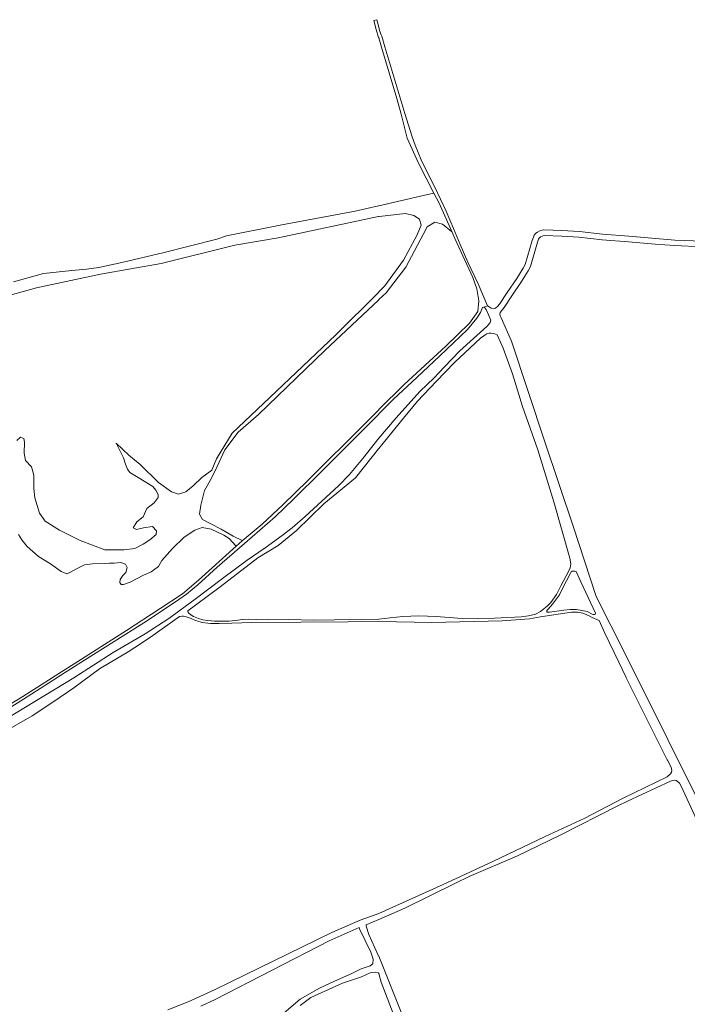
# Model space of a CAD drawing. Extents: x 152825 to 164088, y 457113 to 463005.
# Tile 15 of 256: x 154809 to 155164, y 459826 to 460350. Entities that reach past the tile are written whole.
import ezdxf

# ---------------------------------------------------------------- set-up
doc = ezdxf.new("R2010")
doc.units = 0
doc.header["$LTSCALE"] = 0.5
doc.layers.add('B-PV-VH-HALFVERHARDING_GRAVEL-GV', color=251, linetype='CONTINUOUS', lineweight=18)
doc.layers.add('B-PV-VH-ONVERHARD_ZAND-GV', color=251, linetype='CONTINUOUS', lineweight=18)

msp = doc.modelspace()

# ---------------------------------------------------------------- linework, layer by layer
at = {"layer": 'B-PV-VH-HALFVERHARDING_GRAVEL-GV', "flags": 128}
msp.add_lwpolyline([(154777.581, 459967.745), (154810.929, 459988.623), (154828.719, 459999.921), (154828.844, 460000), (154828.969, 460000.079), (154843.466, 460009.286), (154874.977, 460029.285), (154891.824, 460040.368), (154897.647, 460044.464), (154903.696, 460049.42), (154914.082, 460058.917), (154928.539, 460071.529), (154944.906, 460085.654), (154954.854, 460095.253), (154969.576, 460109.799), (154986.816, 460127.078), (154989.182, 460129.457), (154999.876, 460140.207), (155000, 460140.332), (155000.124, 460140.457), (155007.756, 460148.129), (155020.435, 460160.052), (155032.354, 460171.262), (155047.298, 460185.478), (155052.265, 460191.366), (155054.168, 460194.527), (155055.261, 460197.1), (155055.921, 460197.33), (155058.009, 460198.06), (155052.877, 460209.661), (155047.519, 460221.321), (155043.395, 460230.63), (155039.819, 460239.237), (155035.949, 460248.348), (155029.867, 460261.122), (155025.962, 460268.875), (155022.66, 460275.727), (155019.394, 460283.616), (155017.752, 460287.934), (155013.894, 460300.371), (155003.352, 460335.984), (155001.597, 460341.593), (155001.311, 460342.321), (155000.511, 460344.673), (155000.036, 460346.312), (155000, 460346.437), (154998.972, 460350.355), (154997.36, 460349.932), (154998.702, 460345.139), (154999.963, 460340.875), (155000, 460340.75), (155001.462, 460335.807), (155009.584, 460308.347), (155011.978, 460300.017), (155015.137, 460287.333), (155021.258, 460273.931), (155029.437, 460257.962), (155032.161, 460252.644), (155038.86, 460237.508), (155040.449, 460233.918), (155050.136, 460213.045), (155052.294, 460207.063), (155053.275, 460200.679), (155052.725, 460194.984), (155048.275, 460188.855), (155035.716, 460176.622), (155013.592, 460156.17), (155000.125, 460142.736), (155000, 460142.611), (154999.875, 460142.486), (154993.291, 460135.919), (154962.328, 460105.073), (154949.069, 460092.097), (154937.947, 460081.798), (154927.407, 460072.938), (154924.085, 460070.145), (154904.154, 460052.046), (154895.545, 460044.719), (154883.777, 460036.858), (154865.857, 460025.192), (154837.923, 460007.403), (154826.461, 460000.08), (154826.336, 460000), (154826.211, 459999.92), (154810.618, 459989.957), (154799.293, 459983.13)], dxfattribs=at)
at = {"layer": 'B-PV-VH-ONVERHARD_ZAND-GV', "flags": 128}
for points in [[(154808.257, 460076.322), (154810.04, 460073.387), (154812.974, 460069.899), (154819.04, 460064.632), (154825.299, 460060.694), (154830.948, 460056.548), (154834.021, 460055.345), (154836.006, 460056.228), (154839.262, 460058.039), (154843.384, 460060.061), (154847.669, 460060.706), (154853.848, 460060.854), (154856.656, 460060.925), (154859.157, 460061.097), (154862.731, 460061.328), (154865.342, 460060.427), (154866.07, 460058.747), (154865.374, 460056.035), (154863.854, 460054.492), (154862.49, 460052.388), (154862.197, 460050.649), (154862.868, 460049.684), (154864.247, 460049.592), (154867.711, 460050.843), (154874.834, 460054.573), (154878.945, 460056.356), (154882.828, 460059.213), (154884.588, 460062.428), (154890.279, 460068.891), (154896.417, 460074.87), (154902.125, 460078.64), (154906.027, 460080.031), (154910.832, 460079.075), (154917.655, 460075.883), (154920.484, 460074.132), (154923.972, 460070.27), (154924.085, 460070.145), (154927.407, 460072.938), (154927.282, 460073.003), (154922.629, 460075.417), (154916.096, 460079.081), (154910.733, 460081.942), (154906.222, 460084.226), (154904.691, 460087.051), (154905.411, 460091.906), (154907.362, 460099.783), (154910.946, 460106.277), (154914.019, 460112.554), (154918.169, 460121.278), (154925.283, 460130.822), (154936.042, 460140.124), (154971.409, 460174.234), (154999.875, 460201.118), (155000, 460201.236), (155000.125, 460201.354), (155003.942, 460204.959), (155014.417, 460218.551), (155023.719, 460236.07), (155025.733, 460240.13), (155029.916, 460242.492), (155033.889, 460241.475), (155038.735, 460237.608), (155038.86, 460237.508), (155032.161, 460252.644), (155029.437, 460257.962), (155022.322, 460256.354), (155000.125, 460251.339), (155000, 460251.311), (154999.875, 460251.283), (154987.57, 460248.503), (154948.426, 460241.227), (154918.929, 460235.268), (154913.913, 460233.563), (154885.825, 460226.41), (154863.291, 460221.035), (154851.052, 460218.442), (154844.573, 460217.577), (154836.713, 460216.804), (154821.659, 460215.161), (154805.604, 460210.753)], [(154797.316, 460201.961), (154817.954, 460207.511), (154851.986, 460214.846), (154884.207, 460220.527), (154923.429, 460230.346), (154946.432, 460234.276), (154999.875, 460245.535), (155000, 460245.561), (155000.125, 460245.587), (155000.309, 460245.626), (155014.201, 460247.149), (155018.688, 460246.143), (155021.67, 460244.158), (155022.654, 460240.996), (155020.444, 460235.79), (155013.215, 460222.353), (155003.346, 460208.593), (155000.125, 460205.396), (155000, 460205.272), (154999.875, 460205.148), (154977.221, 460182.661), (154942.155, 460149.229), (154922.012, 460130.251), (154913.757, 460116.502), (154911.265, 460110.608), (154905.807, 460106.635), (154901.336, 460102.14), (154897.386, 460099.013), (154893.444, 460097.702), (154889.677, 460098.941), (154882.758, 460104.012), (154873.129, 460113.452), (154867.052, 460118.447), (154860.203, 460124.909), (154864.232, 460117.153), (154865.227, 460113.739), (154866.371, 460111.04), (154867.609, 460109.364), (154872.072, 460106.639), (154879.718, 460101.741), (154881.468, 460099.865), (154882.608, 460097.626), (154882.723, 460095.89), (154880.446, 460093.064), (154876.586, 460090.074), (154874.729, 460085.719), (154871.225, 460082.935), (154869.307, 460079.857), (154871.152, 460079.002), (154874.773, 460079.744), (154879.67, 460080.495), (154881.729, 460078.263), (154881.591, 460076.219), (154878.139, 460073.487), (154874.632, 460071.06), (154870.155, 460068.78), (154864.389, 460068.074), (154854.327, 460068.153), (154841.118, 460073.037), (154830.153, 460078.564), (154822.524, 460083.309), (154819.455, 460087.693), (154816.974, 460095.723), (154816.389, 460100.732), (154816.434, 460107.839), (154815.281, 460112.326), (154811.997, 460115.599), (154811.341, 460119.49), (154811.501, 460125.518), (154811.232, 460127.354), (154809.387, 460128.158), (154807.409, 460126.305)], [(155172.382, 460232.385), (155157.68, 460233.048), (155147.456, 460233.795), (155133.138, 460235.024), (155119.198, 460236.218), (155106.824, 460237.584), (155097.538, 460238.143), (155087.953, 460238.438), (155086.971, 460238.314), (155085.822, 460237.974), (155084.555, 460237.297), (155083.683, 460236.659), (155082.813, 460235.673), (155082.326, 460234.641), (155081.735, 460232.853), (155077.934, 460220.045), (155076.944, 460218.071), (155073.54, 460212.63), (155068.457, 460205.073), (155064.284, 460198.838), (155063.306, 460197.6), (155062.308, 460196.906), (155061.863, 460196.665), (155059.875, 460196.854), (155058.808, 460197.541), (155058.009, 460198.06), (155055.921, 460197.33), (155056.401, 460197.106), (155057.297, 460195.979), (155059.718, 460190.443), (155059.36, 460189.068), (155058.818, 460188.36), (155057.719, 460187.131), (155043.179, 460173.991), (155034.94, 460165.294), (155029.548, 460159.683), (155021.862, 460152.332), (155009.335, 460138.335), (155000, 460127.612), (154991.505, 460116.778), (154984.468, 460108.236), (154978.691, 460102.205), (154960.922, 460085.922), (154953.958, 460079.794), (154948.664, 460075.682), (154939.505, 460069.243), (154930.073, 460062.68), (154916.823, 460052.771), (154902.362, 460041.85), (154888.393, 460031.507), (154875.787, 460023.434), (154858.637, 460013.413), (154837.772, 460000), (154802.142, 459978.263)], [(155176.212, 459922.176), (155131.549, 460011.961), (155115.755, 460043.185), (155103.481, 460080.784), (155088.507, 460125.6), (155070.661, 460179.19), (155065.26, 460191.608), (155064.614, 460192.631), (155064.503, 460193.612), (155064.735, 460194.472), (155065.385, 460195.392), (155066.711, 460197.072), (155070.948, 460203.402), (155076.058, 460210.997), (155079.562, 460216.6), (155080.735, 460218.937), (155084.598, 460231.955), (155085.117, 460233.525), (155085.345, 460234.007), (155085.718, 460234.43), (155086.156, 460234.751), (155086.966, 460235.184), (155087.589, 460235.368), (155088.095, 460235.432), (155097.401, 460235.146), (155106.569, 460234.593), (155118.905, 460233.232), (155132.881, 460232.035), (155147.218, 460230.805), (155157.503, 460230.053), (155172.137, 460229.392)], [(154800.102, 459970.828), (154815.596, 459979.787), (154827.145, 459987.336), (154837.722, 459994.617), (154851.496, 460004.83), (154866.626, 460013.754), (154873.769, 460018.378), (154879.829, 460022.445), (154894.069, 460032.612), (154895.277, 460032.823), (154896.184, 460032.804), (154897.053, 460032.695), (154900.164, 460031.543), (154902.573, 460030.438), (154903.304, 460030.242), (154906.142, 460029.481), (154910.423, 460028.95), (154915.097, 460028.857), (154921.901, 460028.984), (154932.445, 460029.381), (154958.644, 460029.535), (154983.514, 460029.808), (155000, 460029.893), (155028.354, 460029.471), (155065.789, 460030.238), (155080.269, 460031.361), (155086.131, 460032.415), (155102.58, 460034.953), (155105.911, 460034.895), (155108.573, 460034.307), (155110.78, 460033.502), (155111.945, 460032.935), (155113.613, 460032.124), (155117.31, 460030.439), (155120.452, 460023.775), (155127.79, 460008.292), (155131.661, 460000.125), (155131.72, 460000), (155153.597, 459956.264), (155153.746, 459956.065), (155155.589, 459952.43), (155155.924, 459951.473), (155155.947, 459950.589), (155155.858, 459949.666), (155155.364, 459948.817), (155153.509, 459947.316), (155130.204, 459935.881), (155109.404, 459925.121), (155088.672, 459915.448), (155060.749, 459902.17), (155034.37, 459889.856), (155000, 459874.426), (154990.237, 459870.943), (154975.039, 459864.444), (154912.995, 459834.002), (154898.593, 459827.441), (154887.873, 459823.232)], [(155023.238, 459793.992), (155000, 459851.703), (154999.95, 459851.828), (154999.635, 459852.608), (154994.688, 459863.344), (154993.363, 459867.75), (154993.417, 459868.389), (155000, 459871.238), (155013.945, 459877.42), (155040.89, 459890.701), (155048.12, 459894.264), (155073.822, 459905.23), (155096.594, 459916.256), (155127.241, 459931.727), (155132.386, 459934.324), (155155.344, 459945.001), (155156.337, 459945.374), (155157.664, 459945.509), (155158.42, 459945.327), (155159.808, 459944.209), (155160.141, 459943.822), (155160.972, 459942.245), (155217.472, 459819.765)], [(154905.303, 459825.207), (154912.974, 459828.702), (154973.592, 459859.854), (154989.699, 459867.096), (154989.881, 459866.34), (154995.821, 459853.989), (154997.154, 459850.148), (154996.883, 459847.738), (154995.479, 459846.571), (154990.719, 459844.985), (154985.74, 459842.621), (154976.438, 459838.503), (154968.426, 459834.734), (154958.134, 459828.908), (154947.223, 459819.471)], [(154958.228, 459825.468), (154963.869, 459829.735), (154980.735, 459837.473), (154990.928, 459840.763), (154995.424, 459842.898), (154998.244, 459843.338), (154999.829, 459842.842), (154999.913, 459842.721), (155000, 459842.596), (155001.315, 459837.993), (155020.964, 459786.397)]]:
    msp.add_lwpolyline(points, dxfattribs=at)
for points in [[(155059.705, 460183.526), (155061.369, 460183.294), (155063.153, 460182.587), (155066.251, 460175.501), (155071.205, 460161.801), (155076.467, 460144.493), (155084.664, 460121.301), (155093.145, 460093.716), (155101.678, 460063.67), (155102.301, 460060.654), (155101.903, 460058.472), (155100.906, 460056.239), (155096.912, 460048.867), (155094.679, 460044.329), (155091.702, 460040.148), (155089.674, 460038.079), (155086.116, 460035.332), (155083.39, 460033.931), (155079.801, 460032.885), (155076.065, 460032.51), (155061.597, 460031.682), (155052.973, 460031.31), (155044.419, 460031.514), (155039.793, 460031.829), (155030.589, 460032.677), (155021.436, 460032.973), (155012.836, 460032.602), (155006.034, 460031.95), (155000, 460031.157), (154990.655, 460031.04), (154976.433, 460030.821), (154965.555, 460030.741), (154952.211, 460030.949), (154940.861, 460030.814), (154934.986, 460031.039), (154930.695, 460031.11), (154927.708, 460031.011), (154923.614, 460030.47), (154920.399, 460030.14), (154916.607, 460030.074), (154912.585, 460030.134), (154909.097, 460030.44), (154906.464, 460030.778), (154904.033, 460031.501), (154901.521, 460032.695), (154900.085, 460033.514), (154899.032, 460034.337), (154898.504, 460035.035), (154898.409, 460035.711), (154902.593, 460038.698), (154915.628, 460048.445), (154935.756, 460063.771), (154946.481, 460070.372), (154956.219, 460078.363), (154970.741, 460092.604), (154987.67, 460106.438), (154999.901, 460121.811), (155000, 460121.936), (155000.099, 460122.061), (155002.378, 460124.925), (155013.182, 460138.264), (155020.689, 460147.184), (155030.689, 460157.724), (155040.412, 460167.864), (155054.182, 460180.762), (155055.893, 460182.1), (155057.22, 460182.917), (155057.99, 460183.293), (155058.76, 460183.509)], [(155103.935, 460056.819), (155104.438, 460056.797), (155105.11, 460056.512), (155107.577, 460051.084), (155115.446, 460034.393), (155115.173, 460033.818), (155114.863, 460033.625), (155114.192, 460033.622), (155113.616, 460033.883), (155110.927, 460035.261), (155105.339, 460036.387), (155101.937, 460036.421), (155098.536, 460036.071), (155090.898, 460034.913), (155090.275, 460034.91), (155089.748, 460034.932), (155089.483, 460035.17), (155089.457, 460035.817), (155090.124, 460036.563), (155092.581, 460039.161), (155096.178, 460044.159), (155097.793, 460047.521), (155102.071, 460055.733), (155102.427, 460056.453), (155102.953, 460056.791)]]:
    msp.add_lwpolyline(points, close=True, dxfattribs=at)

doc.saveas('drawing.dxf')
